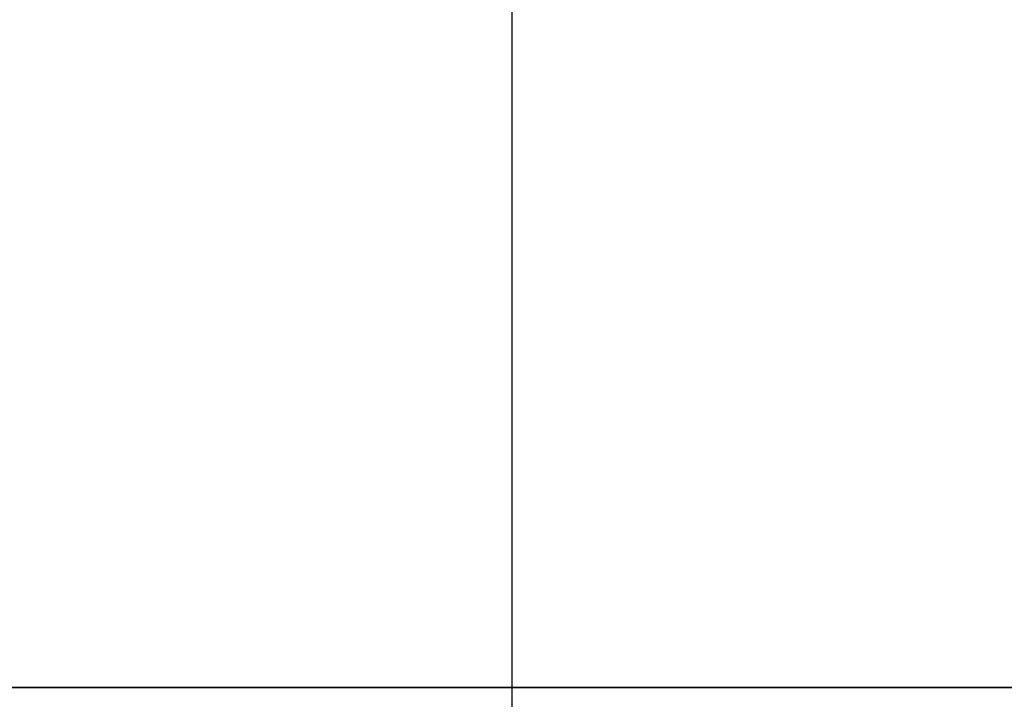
# Model space of a CAD drawing. Header units: millimetres. Extents: x -66 to 114, y 79 to 395.
# Tile 53 of 211: x 33.62 to 35.98, y 127.45 to 129.07. Entities that reach past the tile are written whole.
import ezdxf

# ---------------------------------------------------------------- set-up
doc = ezdxf.new("R2010")
doc.units = ezdxf.units.MM
doc.layers.add('Layer 01', color=7, linetype='Continuous', true_color=0x000000)

# ---------------------------------------------------------------- blocks, each defined once
blk = doc.blocks.new('Block 01')
at = {"layer": 'Layer 01', "extrusion": (0, 1, 0)}
for start, end in [(185.73917, 234.26083), (125.73917, 174.26083)]:
    blk.add_arc((0.05, -0.05, 127.4733), 51, start, end, dxfattribs=at)
at = {"layer": 'Layer 01'}
blk.add_open_spline([(34.8008, 116.9733, -51.8088), (34.8008, 137.7233, -51.8088), (34.8008, 158.4733, -51.8088)], degree=2, dxfattribs=at)
for points, knots in [([(40.0537, 127.4733, -4.05), (39.4984, 128.0244, -4.05), (38.943, 128.5754, -4.05), (38.3874, 129.1263, -4.05), (37.5009, 130.0054, -4.05), (36.6142, 130.8842, -4.05), (35.7271, 131.7628, -4.05)], [0, 0, 0, 0, 2.34707, 2.34707, 2.34707, 6.092536, 6.092536, 6.092536, 6.092536]), ([(35.7271, 131.7628, 3.95), (36.6142, 130.8842, 3.95), (37.5009, 130.0054, 3.95), (38.3874, 129.1263, 3.95), (38.943, 128.5754, 3.95), (39.4984, 128.0244, 3.95), (40.0537, 127.4733, 3.95)], [0, 0, 0, 0, 3.745465, 3.745465, 3.745465, 6.092536, 6.092536, 6.092536, 6.092536]), ([(35.91, 130.1804, -4.9544), (36.5022, 129.5935, -4.956), (37.0943, 129.0064, -4.9574), (37.6862, 128.4192, -4.9588), (38.2416, 127.8683, -4.9601), (38.7969, 127.3173, -4.9613), (39.352, 126.7662, -4.9625)], [0, 0, 0, 0, 2.501431, 2.501431, 2.501431, 4.848168, 4.848168, 4.848168, 4.848168]), ([(39.352, 126.7662, 4.8625), (38.7969, 127.3173, 4.8613), (38.2416, 127.8683, 4.8601), (37.6862, 128.4192, 4.8588), (37.0943, 129.0064, 4.8574), (36.5022, 129.5935, 4.856), (35.91, 130.1804, 4.8544)], [0, 0, 0, 0, 2.346736, 2.346736, 2.346736, 4.848168, 4.848168, 4.848168, 4.848168])]:
    blk.add_open_spline(points, degree=3, knots=knots, dxfattribs=at)
for points, weights in [([(39.5779, 126.9939, -4.3126), (38.2858, 128.2776, -4.3117), (36.9926, 129.5614, -4.3106), (35.698, 130.8457, -4.3095)], [0.868694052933, 0.869165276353, 0.869679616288, 0.870252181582]), ([(39.5779, 126.9939, 4.2126), (38.2858, 128.2776, 4.2117), (36.9926, 129.5614, 4.2106), (35.698, 130.8457, 4.2095)], [0.868694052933, 0.869165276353, 0.869679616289, 0.870252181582])]:
    blk.add_rational_spline(points, weights, degree=3, dxfattribs=at)

msp = doc.modelspace()

# ---------------------------------------------------------------- block references
at = {"layer": 'Layer 01'}
msp.add_blockref('Block 01', (0, 0), dxfattribs=at)

doc.saveas('drawing.dxf')
